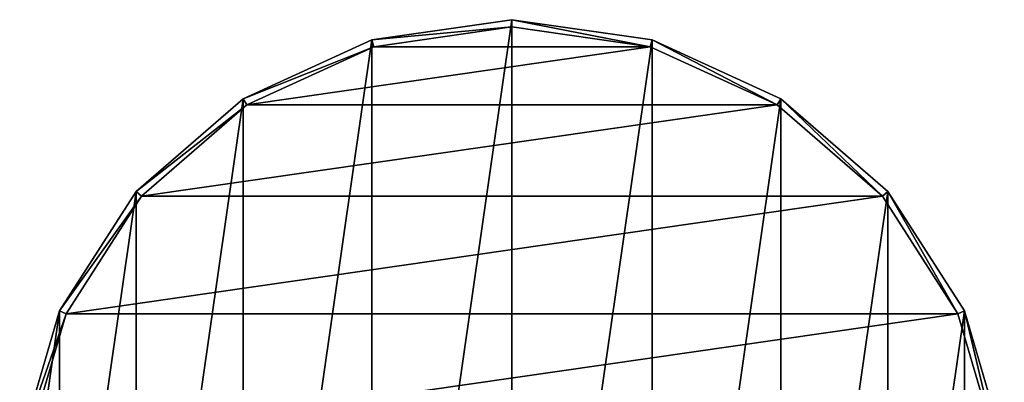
# Model space of a CAD drawing. Header units: millimetres. Extents: x -34.6 to 34.6, y -25 to 51.
# Tile 32 of 32: x -34.6 to 34.6, y 25.5 to 51. Entities that reach past the tile are written whole.
import ezdxf

# ---------------------------------------------------------------- set-up
doc = ezdxf.new("R2010")
doc.units = ezdxf.units.MM
doc.header["$LTSCALE"] = 65.185185
for name, color, linetype in [('30', 7, 'CONTINUOUS'), ('31', 7, 'CONTINUOUS'), ('32', 7, 'CONTINUOUS'), ('33', 7, 'CONTINUOUS'), ('34', 7, 'CONTINUOUS'), ('35', 7, 'CONTINUOUS')]:
    doc.layers.add(name, color=color, linetype=linetype)

msp = doc.modelspace()

# ---------------------------------------------------------------- linework, layer by layer
at = {"layer": '30', "color": 7, "linetype": 'CONTINUOUS'}
for points in [[(-9.861, -17.582, -103.1), (0, 51, -103.1), (0, -19, -103.1), (-9.861, -17.582, -103.1)], [(-9.861, 49.582, -103.1), (0, 51, -103.1), (-9.861, -17.582, -103.1), (-9.861, 49.582, -103.1)], [(0, -19, -103.1), (0, 51, -103.1), (9.861, 49.582, -103.1), (0, -19, -103.1)], [(-18.922, 45.444, -103.1), (-9.861, 49.582, -103.1), (-18.922, -13.444, -103.1), (-18.922, 45.444, -103.1)], [(-18.922, -13.444, -103.1), (-9.861, 49.582, -103.1), (-9.861, -17.582, -103.1), (-18.922, -13.444, -103.1)], [(9.861, -17.582, -103.1), (0, -19, -103.1), (9.861, 49.582, -103.1), (9.861, -17.582, -103.1)], [(18.922, 45.444, -103.1), (9.861, -17.582, -103.1), (9.861, 49.582, -103.1), (18.922, 45.444, -103.1)], [(-26.451, -6.92, -103.1), (-18.922, 45.444, -103.1), (-18.922, -13.444, -103.1), (-26.451, -6.92, -103.1)], [(-26.451, 38.92, -103.1), (-18.922, 45.444, -103.1), (-26.451, -6.92, -103.1), (-26.451, 38.92, -103.1)], [(18.922, -13.444, -103.1), (9.861, -17.582, -103.1), (18.922, 45.444, -103.1), (18.922, -13.444, -103.1)], [(26.451, 38.92, -103.1), (18.922, -13.444, -103.1), (18.922, 45.444, -103.1), (26.451, 38.92, -103.1)], [(-31.837, 1.461, -103.1), (-26.451, 38.92, -103.1), (-26.451, -6.92, -103.1), (-31.837, 1.461, -103.1)], [(-31.837, 30.539, -103.1), (-26.451, 38.92, -103.1), (-31.837, 1.461, -103.1), (-31.837, 30.539, -103.1)], [(26.451, -6.92, -103.1), (18.922, -13.444, -103.1), (26.451, 38.92, -103.1), (26.451, -6.92, -103.1)], [(31.837, 30.539, -103.1), (26.451, -6.92, -103.1), (26.451, 38.92, -103.1), (31.837, 30.539, -103.1)], [(-34.644, 11.019, -103.1), (-31.837, 30.539, -103.1), (-31.837, 1.461, -103.1), (-34.644, 11.019, -103.1)], [(-34.644, 20.981, -103.1), (-31.837, 30.539, -103.1), (-34.644, 11.019, -103.1), (-34.644, 20.981, -103.1)], [(31.837, 1.461, -103.1), (26.451, -6.92, -103.1), (31.837, 30.539, -103.1), (31.837, 1.461, -103.1)], [(34.644, 20.981, -103.1), (31.837, 1.461, -103.1), (31.837, 30.539, -103.1), (34.644, 20.981, -103.1)]]:
    msp.add_3dface(points, dxfattribs=at)
at = {"layer": '31', "color": 7, "linetype": 'CONTINUOUS'}
for points in [[(0, 50.5, -88.1), (-9.72, 49.103, -88.1), (9.72, 49.103, -88.1), (0, 50.5, -88.1)], [(9.72, 49.103, -88.1), (-18.652, 45.023, -88.1), (18.652, 45.023, -88.1), (9.72, 49.103, -88.1)], [(-9.72, 49.103, -88.1), (-18.652, 45.023, -88.1), (9.72, 49.103, -88.1), (-9.72, 49.103, -88.1)], [(-18.652, 45.023, -88.1), (-26.073, 38.593, -88.1), (18.652, 45.023, -88.1), (-18.652, 45.023, -88.1)], [(18.652, 45.023, -88.1), (-26.073, 38.593, -88.1), (26.073, 38.593, -88.1), (18.652, 45.023, -88.1)], [(-26.073, 38.593, -88.1), (-31.382, 30.332, -88.1), (26.073, 38.593, -88.1), (-26.073, 38.593, -88.1)], [(26.073, 38.593, -88.1), (-31.382, 30.332, -88.1), (31.382, 30.332, -88.1), (26.073, 38.593, -88.1)], [(-31.382, 30.332, -88.1), (-34.149, 20.91, -88.1), (31.382, 30.332, -88.1), (-31.382, 30.332, -88.1)], [(31.382, 30.332, -88.1), (-34.149, 20.91, -88.1), (34.149, 20.91, -88.1), (31.382, 30.332, -88.1)]]:
    msp.add_3dface(points, dxfattribs=at)
at = {"layer": '32', "color": 7, "linetype": 'CONTINUOUS'}
for points in [[(0, 51, -103.1), (-9.861, 49.582, -103.1), (0, 51, -88.6), (0, 51, -103.1)], [(0, 51, -88.6), (-9.861, 49.582, -103.1), (-9.861, 49.582, -88.6), (0, 51, -88.6)], [(-9.861, 49.582, -88.6), (-18.922, 45.444, -103.1), (-18.922, 45.444, -88.6), (-9.861, 49.582, -88.6)], [(-9.861, 49.582, -103.1), (-18.922, 45.444, -103.1), (-9.861, 49.582, -88.6), (-9.861, 49.582, -103.1)], [(-18.922, 45.444, -88.6), (-26.451, 38.92, -103.1), (-26.451, 38.92, -88.6), (-18.922, 45.444, -88.6)], [(-18.922, 45.444, -103.1), (-26.451, 38.92, -103.1), (-18.922, 45.444, -88.6), (-18.922, 45.444, -103.1)], [(-26.451, 38.92, -88.6), (-31.837, 30.539, -103.1), (-31.837, 30.54, -88.6), (-26.451, 38.92, -88.6)], [(-26.451, 38.92, -103.1), (-31.837, 30.539, -103.1), (-26.451, 38.92, -88.6), (-26.451, 38.92, -103.1)], [(-31.837, 30.54, -88.6), (-34.644, 20.981, -103.1), (-34.644, 20.981, -88.6), (-31.837, 30.54, -88.6)], [(-31.837, 30.539, -103.1), (-34.644, 20.981, -103.1), (-31.837, 30.54, -88.6), (-31.837, 30.539, -103.1)]]:
    msp.add_3dface(points, dxfattribs=at)
at = {"layer": '33', "color": 7, "linetype": 'CONTINUOUS'}
for points in [[(9.861, 49.582, -103.1), (0, 51, -103.1), (9.861, 49.582, -88.6), (9.861, 49.582, -103.1)], [(0, 51, -103.1), (0, 51, -88.6), (9.861, 49.582, -88.6), (0, 51, -103.1)], [(18.922, 45.444, -88.6), (9.861, 49.582, -103.1), (9.861, 49.582, -88.6), (18.922, 45.444, -88.6)], [(18.922, 45.444, -103.1), (9.861, 49.582, -103.1), (18.922, 45.444, -88.6), (18.922, 45.444, -103.1)], [(26.451, 38.92, -88.6), (18.922, 45.444, -103.1), (18.922, 45.444, -88.6), (26.451, 38.92, -88.6)], [(26.451, 38.92, -103.1), (18.922, 45.444, -103.1), (26.451, 38.92, -88.6), (26.451, 38.92, -103.1)], [(31.837, 30.54, -88.6), (26.451, 38.92, -103.1), (26.451, 38.92, -88.6), (31.837, 30.54, -88.6)], [(31.837, 30.539, -103.1), (26.451, 38.92, -103.1), (31.837, 30.54, -88.6), (31.837, 30.539, -103.1)], [(34.644, 20.981, -88.6), (31.837, 30.539, -103.1), (31.837, 30.54, -88.6), (34.644, 20.981, -88.6)], [(34.644, 20.981, -103.1), (31.837, 30.539, -103.1), (34.644, 20.981, -88.6), (34.644, 20.981, -103.1)]]:
    msp.add_3dface(points, dxfattribs=at)
at = {"layer": '34', "color": 7, "linetype": 'CONTINUOUS'}
for points in [[(0, 50.5, -88.1), (0, 51, -88.6), (-9.861, 49.582, -88.6), (0, 50.5, -88.1)], [(-9.72, 49.103, -88.1), (0, 50.5, -88.1), (-9.861, 49.582, -88.6), (-9.72, 49.103, -88.1)], [(-9.72, 49.103, -88.1), (-9.861, 49.582, -88.6), (-18.922, 45.444, -88.6), (-9.72, 49.103, -88.1)], [(-18.652, 45.023, -88.1), (-9.72, 49.103, -88.1), (-18.922, 45.444, -88.6), (-18.652, 45.023, -88.1)], [(-18.652, 45.023, -88.1), (-18.922, 45.444, -88.6), (-26.451, 38.92, -88.6), (-18.652, 45.023, -88.1)], [(-26.073, 38.593, -88.1), (-18.652, 45.023, -88.1), (-26.451, 38.92, -88.6), (-26.073, 38.593, -88.1)], [(-26.073, 38.593, -88.1), (-26.451, 38.92, -88.6), (-31.837, 30.54, -88.6), (-26.073, 38.593, -88.1)], [(-31.382, 30.332, -88.1), (-26.073, 38.593, -88.1), (-31.837, 30.54, -88.6), (-31.382, 30.332, -88.1)], [(-31.382, 30.332, -88.1), (-31.837, 30.54, -88.6), (-34.644, 20.981, -88.6), (-31.382, 30.332, -88.1)], [(-34.149, 20.91, -88.1), (-31.382, 30.332, -88.1), (-34.644, 20.981, -88.6), (-34.149, 20.91, -88.1)]]:
    msp.add_3dface(points, dxfattribs=at)
at = {"layer": '35', "color": 7, "linetype": 'CONTINUOUS'}
for points in [[(0, 50.5, -88.1), (9.72, 49.103, -88.1), (0, 51, -88.6), (0, 50.5, -88.1)], [(0, 51, -88.6), (9.72, 49.103, -88.1), (9.861, 49.582, -88.6), (0, 51, -88.6)], [(9.72, 49.103, -88.1), (18.652, 45.023, -88.1), (9.861, 49.582, -88.6), (9.72, 49.103, -88.1)], [(18.652, 45.023, -88.1), (18.922, 45.444, -88.6), (9.861, 49.582, -88.6), (18.652, 45.023, -88.1)], [(18.652, 45.023, -88.1), (26.073, 38.593, -88.1), (18.922, 45.444, -88.6), (18.652, 45.023, -88.1)], [(26.073, 38.593, -88.1), (26.451, 38.92, -88.6), (18.922, 45.444, -88.6), (26.073, 38.593, -88.1)], [(26.073, 38.593, -88.1), (31.382, 30.332, -88.1), (26.451, 38.92, -88.6), (26.073, 38.593, -88.1)], [(31.382, 30.332, -88.1), (31.837, 30.54, -88.6), (26.451, 38.92, -88.6), (31.382, 30.332, -88.1)], [(31.382, 30.332, -88.1), (34.149, 20.91, -88.1), (31.837, 30.54, -88.6), (31.382, 30.332, -88.1)], [(34.149, 20.91, -88.1), (34.644, 20.981, -88.6), (31.837, 30.54, -88.6), (34.149, 20.91, -88.1)]]:
    msp.add_3dface(points, dxfattribs=at)

doc.saveas('drawing.dxf')
